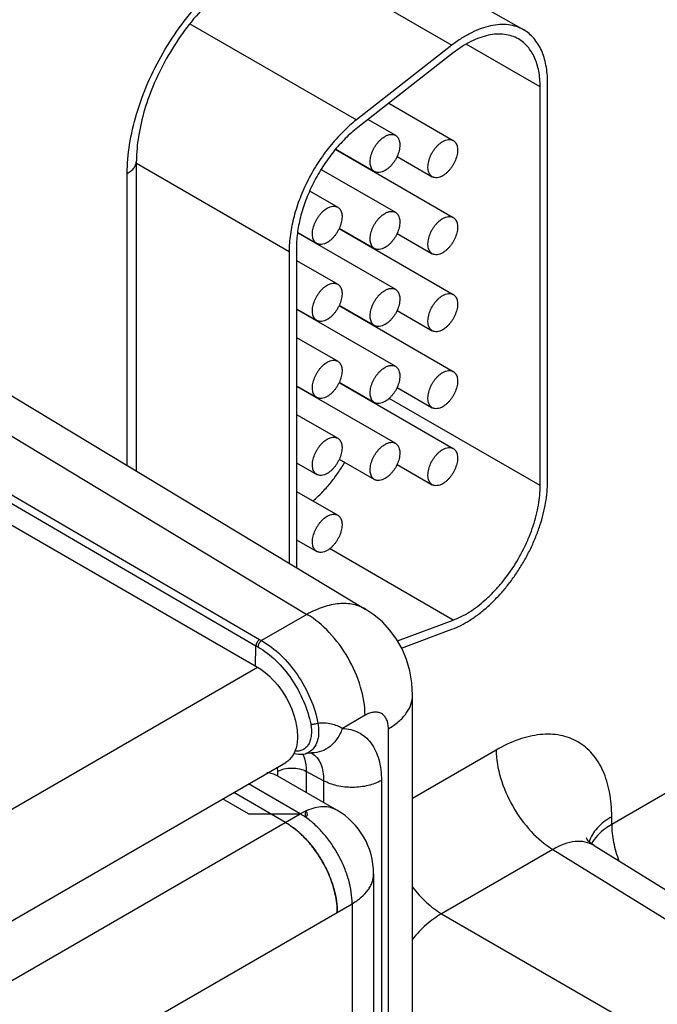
# Model space of a CAD drawing. Header units: inches. Extents: x 0 to 34, y 0 to 22.
# Tile 49 of 106: x 4.996 to 5.452, y 17.705 to 18.41. Entities that reach past the tile are written whole.
import ezdxf

# ---------------------------------------------------------------- set-up
doc = ezdxf.new("R2010")
doc.units = ezdxf.units.IN
doc.header["$LTSCALE"] = 1.87
doc.header["$MEASUREMENT"] = 0
doc.layers.get('0').update_dxf_attribs({"linetype": 'CONTINUOUS'})
doc.layers.add('02___PRT_ALL_AXES', color=7, linetype='CONTINUOUS')

msp = doc.modelspace()

# ---------------------------------------------------------------- linework, layer by layer
at = {"color": 7, "linetype": 'CONTINUOUS'}
for p, q in [((3.3633, 18.98685), (5.16589, 17.94605)), ((3.7056, 18.81133), (5.16477, 17.96134)), ((3.70823, 18.81588), (5.16741, 17.96588)), ((5.2335, 18.47325), (5.35654, 18.40221)), ((5.18729, 18.45931), (5.30516, 18.39125)), ((5.11753, 18.40665), (5.23675, 18.33782)), ((5.30516, 18.39125), (5.23675, 18.33782)), ((5.36832, 18.36139), (5.31538, 18.39196)), ((5.30608, 18.38575), (5.23767, 18.33232)), ((5.36832, 18.07603), (5.36832, 18.36139)), ((5.37363, 18.07909), (5.37363, 18.36445)), ((5.25995, 18.34973), (5.30608, 18.32309)), ((5.24507, 18.33811), (5.26472, 18.32676)), ((5.22204, 18.31676), (5.24972, 18.30078)), ((4.70343, 18.31315), (5.24361, 17.98741)), ((5.22189, 18.31659), (5.30608, 18.26798)), ((5.26585, 18.31168), (5.29108, 18.29711)), ((4.66181, 18.30921), (5.20135, 17.98385)), ((5.07924, 18.08652), (5.07924, 18.30855)), ((5.07924, 18.30676), (5.18854, 18.24365)), ((5.24529, 18.30308), (5.24529, 18.30334)), ((5.07265, 18.0905), (5.07265, 18.29937)), ((5.21155, 18.30235), (5.26472, 18.27165)), ((5.20326, 18.28692), (5.22335, 18.27532)), ((5.19469, 18.25697), (5.26472, 18.21654)), ((5.19471, 18.25722), (5.20835, 18.24934)), ((5.2244, 18.26003), (5.30608, 18.21287)), ((5.22449, 18.26024), (5.24972, 18.24567)), ((5.26585, 18.25657), (5.29108, 18.242)), ((5.19384, 18.24672), (5.19384, 18.01742)), ((5.24529, 18.24797), (5.24529, 18.24823)), ((5.18854, 18.24365), (5.18854, 18.02061)), ((5.19384, 18.23725), (5.22335, 18.22021)), ((5.2244, 18.20492), (5.30608, 18.15776)), ((5.22449, 18.20513), (5.24972, 18.19056)), ((5.19384, 18.20261), (5.20835, 18.19423)), ((5.19384, 18.20235), (5.26472, 18.16143)), ((5.26585, 18.20146), (5.29108, 18.18689)), ((5.24529, 18.19286), (5.24529, 18.19312)), ((5.19384, 18.18214), (5.22335, 18.1651)), ((5.2244, 18.14981), (5.30608, 18.10264)), ((5.22449, 18.15002), (5.24972, 18.13545)), ((5.19384, 18.1475), (5.20835, 18.13912)), ((5.19384, 18.14724), (5.26472, 18.10632)), ((5.26585, 18.14634), (5.29108, 18.13177)), ((5.36832, 18.07603), (5.2602, 18.13846)), ((5.19384, 18.12703), (5.22335, 18.10999)), ((5.19384, 18.09238), (5.20835, 18.08401)), ((5.22449, 18.0949), (5.24972, 18.08033)), ((5.26585, 18.09123), (5.29108, 18.07666)), ((5.19384, 18.07191), (5.22335, 18.05488)), ((5.19384, 18.03727), (5.20835, 18.0289)), ((5.30608, 17.97979), (5.21753, 18.03091)), ((5.73393, 18.01501), (5.41957, 17.83351)), ((5.20135, 17.98385), (5.16884, 17.96508)), ((5.26619, 17.96488), (5.30608, 17.97979)), ((5.2691, 17.95974), (5.30516, 17.97322)), ((5.16741, 17.96588), (5.16884, 17.96508)), ((5.16456, 17.94683), (5.16477, 17.96134)), ((5.16477, 17.96134), (5.16622, 17.96052)), ((3.66506, 17.07949), (5.16589, 17.94605)), ((5.27693, 17.41723), (5.27693, 17.9261)), ((5.24292, 17.91163), (5.22668, 17.90225)), ((5.25963, 17.42722), (5.25963, 17.90199)), ((5.33686, 17.88679), (5.27693, 17.85219)), ((5.20498, 17.88479), (5.20504, 17.88479)), ((3.68531, 17.01135), (5.18614, 17.87791)), ((5.17998, 17.87435), (5.18015, 17.87138)), ((5.18015, 17.87138), (5.18015, 17.86826)), ((5.21325, 17.86481), (5.20084, 17.87148)), ((5.20084, 17.87148), (5.20084, 17.85637)), ((5.21325, 17.86481), (5.21325, 17.8492)), ((5.25464, 17.86502), (5.25464, 17.43854)), ((5.20023, 17.84299), (5.19989, 17.83878)), ((5.41957, 17.83351), (5.41957, 17.83905)), ((5.40696, 17.81836), (6.16481, 17.34969)), ((5.3775, 17.81558), (5.29778, 17.76955)), ((5.3775, 17.81558), (6.13484, 17.34723)), ((5.29778, 17.76955), (6.08202, 17.31673))]:
    msp.add_line(p, q, dxfattribs=at)
at = {"color": 3, "linetype": 'CONTINUOUS'}
for p, q in [((5.22281, 17.84368), (5.18039, 17.86818)), ((5.19656, 17.84108), (5.15946, 17.8625)), ((5.15944, 17.84108), (5.1409, 17.85179)), ((5.18596, 17.83496), (5.14885, 17.85638)), ((3.57872, 16.90696), (5.19656, 17.84108)), ((5.15944, 17.84108), (5.19656, 17.84108)), ((5.20174, 17.84066), (5.20157, 17.84164)), ((5.24906, 17.79821), (5.24906, 17.44176)), ((3.61584, 16.84266), (5.23369, 17.77678))]:
    msp.add_line(p, q, dxfattribs=at)
at = {"color": 7, "linetype": 'CONTINUOUS'}
for points in [[(5.27693, 17.9261), (5.27643, 17.93497), (5.27498, 17.94349), (5.27263, 17.95158), (5.26943, 17.95916), (5.26544, 17.9662), (5.26072, 17.97264), (5.25533, 17.97844), (5.24932, 17.98355), (5.2436, 17.98741)], [(5.19176, 17.88438), (5.19234, 17.88419), (5.1953, 17.8837), (5.19813, 17.88375), (5.20029, 17.88416)], [(5.20029, 17.88416), (5.20149, 17.88445), (5.20374, 17.88476), (5.20498, 17.88479)], [(5.40696, 17.81836), (5.40502, 17.81972), (5.40322, 17.82139), (5.40205, 17.82282), (5.40147, 17.82373), (5.40135, 17.82395)]]:
    msp.add_lwpolyline(points, dxfattribs=at)
for centre, radius, start, end in [((5.17801, 17.87469), 0.02241, 22.73702, 24.08055), ((5.19687, 17.87224), 0.01474, 57.19905, 58.37532)]:
    msp.add_arc(centre, radius, start, end, dxfattribs=at)
at = {"color": 3, "linetype": 'CONTINUOUS'}
for centre, radius, start, end in [((5.22027, 17.80006), 0.04737, 117.49248, 120.02529), ((5.17072, 17.79635), 0.05166, 57.59556, 59.97654), ((5.21864, 17.80322), 0.04382, 114.8422, 117.51032), ((5.1687, 17.7932), 0.0554, 55.31021, 57.58285), ((5.21752, 17.80564), 0.04116, 113.63526, 114.83621), ((5.19656, 17.79821), 0.0525, 360, 59.9984), ((5.15162, 17.77839), 0.06623, 48.40634, 52.86077), ((5.14848, 17.77483), 0.07098, 46.40208, 48.41607), ((5.14687, 17.77314), 0.07332, 45.20736, 46.40212), ((5.1336, 17.76186), 0.09076, 25.84422, 35.17789), ((5.13633, 17.76317), 0.08774, 23.015, 25.85154), ((5.15078, 17.76792), 0.07251, 12.38619, 15.60928)]:
    msp.add_arc(centre, radius, start, end, dxfattribs=at)
at = {"color": 7, "linetype": 'CONTINUOUS'}
for points, knots in [([(5.07265, 18.29937), (5.07265, 18.30631), (5.07392, 18.32074), (5.07899, 18.34253), (5.08711, 18.36459), (5.09797, 18.38611), (5.11117, 18.40628), (5.12623, 18.42434), (5.14256, 18.43962), (5.15443, 18.44794), (5.16044, 18.45141)], [0, 0, 0, 0, 0.114152, 0.237321, 0.36697, 0.499994, 0.633019, 0.76267, 0.885843, 1, 1, 1, 1]), ([(5.15578, 18.44111), (5.15073, 18.4382), (5.1406, 18.43105), (5.12651, 18.41781), (5.11329, 18.4019), (5.10159, 18.38402), (5.09196, 18.36496), (5.08479, 18.34555), (5.08036, 18.32673), (5.07924, 18.31438), (5.07924, 18.30855)], [0, 0, 0, 0, 0.110176, 0.232993, 0.36435, 0.500007, 0.635664, 0.767018, 0.889831, 1, 1, 1, 1]), ([(5.35654, 18.40221), (5.35572, 18.40269), (5.35401, 18.40356), (5.35038, 18.40496), (5.34548, 18.40603), (5.33922, 18.40619), (5.33264, 18.40526), (5.32584, 18.40327), (5.31889, 18.40024), (5.3119, 18.39622), (5.3074, 18.393), (5.30516, 18.39125)], [0, 0, 0, 0, 0.051417, 0.1032, 0.209138, 0.320445, 0.438996, 0.56595, 0.70188, 0.846821, 1, 1, 1, 1]), ([(5.37363, 18.36445), (5.37363, 18.3666), (5.37345, 18.37078), (5.37263, 18.37685), (5.37125, 18.38248), (5.36933, 18.38762), (5.36688, 18.39222), (5.36393, 18.39623), (5.36049, 18.39962), (5.35789, 18.40143), (5.35654, 18.40221)], [0, 0, 0, 0, 0.14849, 0.289479, 0.422747, 0.548653, 0.667992, 0.781933, 0.891987, 1, 1, 1, 1]), ([(5.35279, 18.39572), (5.35129, 18.39658), (5.34804, 18.39803), (5.34273, 18.39918), (5.33705, 18.39933), (5.33107, 18.39849), (5.32488, 18.39668), (5.31856, 18.39392), (5.31221, 18.39027), (5.30812, 18.38734), (5.30608, 18.38575)], [0, 0, 0, 0, 0.10308, 0.20903, 0.320349, 0.43892, 0.565901, 0.701837, 0.846767, 1, 1, 1, 1]), ([(5.36832, 18.36139), (5.36832, 18.36334), (5.36816, 18.36715), (5.36742, 18.37266), (5.36616, 18.37778), (5.36442, 18.38245), (5.36219, 18.38663), (5.35951, 18.39028), (5.35638, 18.39336), (5.35402, 18.39501), (5.35279, 18.39572)], [0, 0, 0, 0, 0.148529, 0.289501, 0.422739, 0.548642, 0.667995, 0.781939, 0.891988, 1, 1, 1, 1]), ([(5.23675, 18.33782), (5.23505, 18.3365), (5.23169, 18.33369), (5.22515, 18.32752), (5.21743, 18.31887), (5.20915, 18.30737), (5.202, 18.29498), (5.19618, 18.28207), (5.19187, 18.26901), (5.18961, 18.25815), (5.1887, 18.24974), (5.18854, 18.24565), (5.18854, 18.24365)], [0, 0, 0, 0, 0.059291, 0.120491, 0.247245, 0.377853, 0.509817, 0.640447, 0.767136, 0.887636, 0.944969, 1, 1, 1, 1]), ([(5.23767, 18.33232), (5.23612, 18.33112), (5.23307, 18.32856), (5.22712, 18.32296), (5.2201, 18.31509), (5.21258, 18.30464), (5.20608, 18.29338), (5.20079, 18.28164), (5.19687, 18.26977), (5.19481, 18.2599), (5.19399, 18.25225), (5.19384, 18.24853), (5.19384, 18.24672)], [0, 0, 0, 0, 0.059313, 0.12051, 0.247235, 0.377856, 0.509817, 0.640444, 0.767146, 0.887618, 0.944948, 1, 1, 1, 1]), ([(5.24972, 18.30078), (5.24935, 18.301), (5.24865, 18.30153), (5.2478, 18.3026), (5.24717, 18.3039), (5.24677, 18.30541), (5.24658, 18.3071), (5.24663, 18.30892), (5.2469, 18.31085), (5.24757, 18.31354), (5.24865, 18.31621), (5.25007, 18.31875), (5.25129, 18.32056), (5.25264, 18.32223), (5.25409, 18.32372), (5.25561, 18.32499), (5.25668, 18.32571), (5.25722, 18.32602)], [0, 0, 0, 0, 0.04282, 0.08741, 0.135196, 0.187114, 0.243566, 0.304532, 0.36964, 0.438255, 0.58247, 0.656229, 0.729617, 0.801598, 0.871247, 0.937677, 1, 1, 1, 1]), ([(5.25722, 18.32602), (5.25788, 18.3264), (5.25919, 18.32702), (5.2612, 18.32751), (5.2628, 18.32747), (5.26395, 18.32715), (5.26447, 18.3269), (5.26472, 18.32676)], [0, 0, 0, 0, 0.289326, 0.548705, 0.78167, 0.891839, 1, 1, 1, 1]), ([(5.26472, 18.32676), (5.26509, 18.32655), (5.26579, 18.32601), (5.26663, 18.32495), (5.26726, 18.32364), (5.26767, 18.32213), (5.26785, 18.32045), (5.26781, 18.31862), (5.26753, 18.3167), (5.26687, 18.314), (5.26579, 18.31134), (5.26437, 18.3088), (5.26314, 18.30698), (5.26179, 18.30532), (5.26034, 18.30383), (5.25883, 18.30255), (5.25776, 18.30184), (5.25722, 18.30153)], [0, 0, 0, 0, 0.04282, 0.08741, 0.135196, 0.187114, 0.243566, 0.304532, 0.36964, 0.438255, 0.58247, 0.656229, 0.729617, 0.801598, 0.871247, 0.937677, 1, 1, 1, 1]), ([(5.29858, 18.32235), (5.29924, 18.32273), (5.30055, 18.32335), (5.30256, 18.32384), (5.30417, 18.32379), (5.30532, 18.32348), (5.30584, 18.32323), (5.30608, 18.32309)], [0, 0, 0, 0, 0.289326, 0.548705, 0.78167, 0.891839, 1, 1, 1, 1]), ([(5.29108, 18.29711), (5.29071, 18.29732), (5.29001, 18.29786), (5.28917, 18.29893), (5.28854, 18.30023), (5.28813, 18.30174), (5.28795, 18.30343), (5.288, 18.30525), (5.28827, 18.30718), (5.28894, 18.30987), (5.29001, 18.31254), (5.29143, 18.31508), (5.29266, 18.31689), (5.29401, 18.31856), (5.29546, 18.32005), (5.29698, 18.32132), (5.29805, 18.32204), (5.29858, 18.32235)], [0, 0, 0, 0, 0.04282, 0.08741, 0.135196, 0.187114, 0.243566, 0.304532, 0.36964, 0.438255, 0.58247, 0.656229, 0.729617, 0.801598, 0.871247, 0.937677, 1, 1, 1, 1]), ([(5.30608, 18.32309), (5.30645, 18.32288), (5.30716, 18.32234), (5.308, 18.32127), (5.30863, 18.31997), (5.30904, 18.31846), (5.30922, 18.31677), (5.30917, 18.31495), (5.3089, 18.31302), (5.30823, 18.31033), (5.30715, 18.30766), (5.30573, 18.30513), (5.30451, 18.30331), (5.30316, 18.30164), (5.30171, 18.30016), (5.30019, 18.29888), (5.29912, 18.29816), (5.29858, 18.29785)], [0, 0, 0, 0, 0.04282, 0.08741, 0.135196, 0.187114, 0.243566, 0.304532, 0.36964, 0.438255, 0.58247, 0.656229, 0.729617, 0.801598, 0.871247, 0.937677, 1, 1, 1, 1]), ([(5.07265, 18.29937), (5.07364, 18.29994), (5.07543, 18.30117), (5.07757, 18.30342), (5.07893, 18.30591), (5.07924, 18.3077), (5.07924, 18.30855)], [0, 0, 0, 0, 0.289804, 0.549038, 0.782223, 1, 1, 1, 1]), ([(5.25722, 18.30153), (5.25656, 18.30115), (5.25525, 18.30052), (5.25324, 18.30004), (5.25163, 18.30008), (5.25049, 18.3004), (5.24996, 18.30064), (5.24972, 18.30078)], [0, 0, 0, 0, 0.289326, 0.548705, 0.78167, 0.891839, 1, 1, 1, 1]), ([(5.29858, 18.29785), (5.29793, 18.29747), (5.29662, 18.29685), (5.2946, 18.29636), (5.293, 18.29641), (5.29185, 18.29672), (5.29133, 18.29697), (5.29108, 18.29711)], [0, 0, 0, 0, 0.289326, 0.548705, 0.78167, 0.891839, 1, 1, 1, 1]), ([(5.20835, 18.24934), (5.20798, 18.24956), (5.20728, 18.25009), (5.20644, 18.25116), (5.20581, 18.25246), (5.2054, 18.25397), (5.20522, 18.25566), (5.20526, 18.25748), (5.20554, 18.25941), (5.2062, 18.2621), (5.20728, 18.26477), (5.2087, 18.26731), (5.20993, 18.26912), (5.21128, 18.27079), (5.21273, 18.27228), (5.21424, 18.27355), (5.21531, 18.27427), (5.21585, 18.27458)], [0, 0, 0, 0, 0.04282, 0.08741, 0.135196, 0.187114, 0.243566, 0.304532, 0.36964, 0.438255, 0.58247, 0.656229, 0.729617, 0.801598, 0.871247, 0.937677, 1, 1, 1, 1]), ([(5.21585, 18.27458), (5.21651, 18.27496), (5.21782, 18.27558), (5.21983, 18.27607), (5.22144, 18.27603), (5.22258, 18.27571), (5.22311, 18.27546), (5.22335, 18.27532)], [0, 0, 0, 0, 0.289326, 0.548705, 0.78167, 0.891839, 1, 1, 1, 1]), ([(5.22335, 18.27532), (5.22372, 18.27511), (5.22442, 18.27457), (5.22527, 18.27351), (5.2259, 18.2722), (5.2263, 18.27069), (5.22649, 18.26901), (5.22644, 18.26718), (5.22617, 18.26526), (5.2255, 18.26256), (5.22442, 18.2599), (5.223, 18.25736), (5.22178, 18.25554), (5.22043, 18.25388), (5.21898, 18.25239), (5.21746, 18.25111), (5.21639, 18.2504), (5.21585, 18.25009)], [0, 0, 0, 0, 0.04282, 0.08741, 0.135196, 0.187114, 0.243566, 0.304532, 0.36964, 0.438255, 0.58247, 0.656229, 0.729617, 0.801598, 0.871247, 0.937677, 1, 1, 1, 1]), ([(5.24972, 18.24567), (5.24935, 18.24588), (5.24865, 18.24642), (5.2478, 18.24749), (5.24717, 18.24879), (5.24677, 18.2503), (5.24658, 18.25199), (5.24663, 18.25381), (5.2469, 18.25574), (5.24757, 18.25843), (5.24865, 18.2611), (5.25007, 18.26364), (5.25129, 18.26545), (5.25264, 18.26712), (5.25409, 18.26861), (5.25561, 18.26988), (5.25668, 18.2706), (5.25722, 18.27091)], [0, 0, 0, 0, 0.04282, 0.08741, 0.135196, 0.187114, 0.243566, 0.304532, 0.36964, 0.438255, 0.58247, 0.656229, 0.729617, 0.801598, 0.871247, 0.937677, 1, 1, 1, 1]), ([(5.25722, 18.27091), (5.25788, 18.27129), (5.25919, 18.27191), (5.2612, 18.2724), (5.2628, 18.27235), (5.26395, 18.27204), (5.26447, 18.27179), (5.26472, 18.27165)], [0, 0, 0, 0, 0.289326, 0.548705, 0.78167, 0.891839, 1, 1, 1, 1]), ([(5.26472, 18.27165), (5.26509, 18.27144), (5.26579, 18.2709), (5.26663, 18.26983), (5.26726, 18.26853), (5.26767, 18.26702), (5.26785, 18.26533), (5.26781, 18.26351), (5.26753, 18.26158), (5.26687, 18.25889), (5.26579, 18.25622), (5.26437, 18.25369), (5.26314, 18.25187), (5.26179, 18.2502), (5.26034, 18.24872), (5.25883, 18.24744), (5.25776, 18.24672), (5.25722, 18.24641)], [0, 0, 0, 0, 0.04282, 0.08741, 0.135196, 0.187114, 0.243566, 0.304532, 0.36964, 0.438255, 0.58247, 0.656229, 0.729617, 0.801598, 0.871247, 0.937677, 1, 1, 1, 1]), ([(5.29858, 18.26724), (5.29924, 18.26762), (5.30055, 18.26824), (5.30256, 18.26873), (5.30417, 18.26868), (5.30532, 18.26837), (5.30584, 18.26812), (5.30608, 18.26798)], [0, 0, 0, 0, 0.289326, 0.548705, 0.78167, 0.891839, 1, 1, 1, 1]), ([(5.30608, 18.26798), (5.30645, 18.26776), (5.30716, 18.26723), (5.308, 18.26616), (5.30863, 18.26486), (5.30904, 18.26335), (5.30922, 18.26166), (5.30917, 18.25984), (5.3089, 18.25791), (5.30823, 18.25522), (5.30715, 18.25255), (5.30573, 18.25001), (5.30451, 18.2482), (5.30316, 18.24653), (5.30171, 18.24504), (5.30019, 18.24377), (5.29912, 18.24305), (5.29858, 18.24274)], [0, 0, 0, 0, 0.04282, 0.08741, 0.135196, 0.187114, 0.243566, 0.304532, 0.36964, 0.438255, 0.58247, 0.656229, 0.729617, 0.801598, 0.871247, 0.937677, 1, 1, 1, 1]), ([(5.29108, 18.242), (5.29071, 18.24221), (5.29001, 18.24275), (5.28917, 18.24382), (5.28854, 18.24512), (5.28813, 18.24663), (5.28795, 18.24832), (5.288, 18.25014), (5.28827, 18.25207), (5.28894, 18.25476), (5.29001, 18.25743), (5.29143, 18.25996), (5.29266, 18.26178), (5.29401, 18.26344), (5.29546, 18.26493), (5.29698, 18.26621), (5.29805, 18.26692), (5.29858, 18.26724)], [0, 0, 0, 0, 0.04282, 0.08741, 0.135196, 0.187114, 0.243566, 0.304532, 0.36964, 0.438255, 0.58247, 0.656229, 0.729617, 0.801598, 0.871247, 0.937677, 1, 1, 1, 1]), ([(5.21585, 18.25009), (5.21519, 18.24971), (5.21388, 18.24908), (5.21187, 18.2486), (5.21027, 18.24864), (5.20912, 18.24896), (5.2086, 18.2492), (5.20835, 18.24934)], [0, 0, 0, 0, 0.289326, 0.548705, 0.78167, 0.891839, 1, 1, 1, 1]), ([(5.25722, 18.24641), (5.25656, 18.24603), (5.25525, 18.24541), (5.25324, 18.24492), (5.25163, 18.24497), (5.25049, 18.24528), (5.24996, 18.24553), (5.24972, 18.24567)], [0, 0, 0, 0, 0.289326, 0.548705, 0.78167, 0.891839, 1, 1, 1, 1]), ([(5.29858, 18.24274), (5.29793, 18.24236), (5.29662, 18.24174), (5.2946, 18.24125), (5.293, 18.24129), (5.29185, 18.24161), (5.29133, 18.24186), (5.29108, 18.242)], [0, 0, 0, 0, 0.289326, 0.548705, 0.78167, 0.891839, 1, 1, 1, 1]), ([(5.20835, 18.19423), (5.20798, 18.19444), (5.20728, 18.19498), (5.20644, 18.19605), (5.20581, 18.19735), (5.2054, 18.19886), (5.20522, 18.20055), (5.20526, 18.20237), (5.20554, 18.2043), (5.2062, 18.20699), (5.20728, 18.20966), (5.2087, 18.2122), (5.20993, 18.21401), (5.21128, 18.21568), (5.21273, 18.21717), (5.21424, 18.21844), (5.21531, 18.21916), (5.21585, 18.21947)], [0, 0, 0, 0, 0.04282, 0.08741, 0.135196, 0.187114, 0.243566, 0.304532, 0.36964, 0.438255, 0.58247, 0.656229, 0.729617, 0.801598, 0.871247, 0.937677, 1, 1, 1, 1]), ([(5.21585, 18.21947), (5.21651, 18.21985), (5.21782, 18.22047), (5.21983, 18.22096), (5.22144, 18.22091), (5.22258, 18.2206), (5.22311, 18.22035), (5.22335, 18.22021)], [0, 0, 0, 0, 0.289326, 0.548705, 0.78167, 0.891839, 1, 1, 1, 1]), ([(5.22335, 18.22021), (5.22372, 18.22), (5.22442, 18.21946), (5.22527, 18.21839), (5.2259, 18.21709), (5.2263, 18.21558), (5.22649, 18.21389), (5.22644, 18.21207), (5.22617, 18.21014), (5.2255, 18.20745), (5.22442, 18.20478), (5.223, 18.20225), (5.22178, 18.20043), (5.22043, 18.19876), (5.21898, 18.19728), (5.21746, 18.196), (5.21639, 18.19528), (5.21585, 18.19497)], [0, 0, 0, 0, 0.04282, 0.08741, 0.135196, 0.187114, 0.243566, 0.304532, 0.36964, 0.438255, 0.58247, 0.656229, 0.729617, 0.801598, 0.871247, 0.937677, 1, 1, 1, 1]), ([(5.24972, 18.19056), (5.24935, 18.19077), (5.24865, 18.19131), (5.2478, 18.19238), (5.24717, 18.19368), (5.24677, 18.19519), (5.24658, 18.19688), (5.24663, 18.1987), (5.2469, 18.20063), (5.24757, 18.20332), (5.24865, 18.20599), (5.25007, 18.20852), (5.25129, 18.21034), (5.25264, 18.212), (5.25409, 18.21349), (5.25561, 18.21477), (5.25668, 18.21548), (5.25722, 18.2158)], [0, 0, 0, 0, 0.04282, 0.08741, 0.135196, 0.187114, 0.243566, 0.304532, 0.36964, 0.438255, 0.58247, 0.656229, 0.729617, 0.801598, 0.871247, 0.937677, 1, 1, 1, 1]), ([(5.25722, 18.2158), (5.25788, 18.21618), (5.25919, 18.2168), (5.2612, 18.21729), (5.2628, 18.21724), (5.26395, 18.21693), (5.26447, 18.21668), (5.26472, 18.21654)], [0, 0, 0, 0, 0.289326, 0.548705, 0.78167, 0.891839, 1, 1, 1, 1]), ([(5.26472, 18.21654), (5.26509, 18.21632), (5.26579, 18.21579), (5.26663, 18.21472), (5.26726, 18.21342), (5.26767, 18.21191), (5.26785, 18.21022), (5.26781, 18.2084), (5.26753, 18.20647), (5.26687, 18.20378), (5.26579, 18.20111), (5.26437, 18.19857), (5.26314, 18.19676), (5.26179, 18.19509), (5.26034, 18.1936), (5.25883, 18.19233), (5.25776, 18.19161), (5.25722, 18.1913)], [0, 0, 0, 0, 0.04282, 0.08741, 0.135196, 0.187114, 0.243566, 0.304532, 0.36964, 0.438255, 0.58247, 0.656229, 0.729617, 0.801598, 0.871247, 0.937677, 1, 1, 1, 1]), ([(5.29108, 18.18689), (5.29071, 18.1871), (5.29001, 18.18764), (5.28917, 18.1887), (5.28854, 18.19001), (5.28813, 18.19152), (5.28795, 18.1932), (5.288, 18.19503), (5.28827, 18.19695), (5.28894, 18.19965), (5.29001, 18.20231), (5.29143, 18.20485), (5.29266, 18.20667), (5.29401, 18.20833), (5.29546, 18.20982), (5.29698, 18.2111), (5.29805, 18.21181), (5.29858, 18.21212)], [0, 0, 0, 0, 0.04282, 0.08741, 0.135196, 0.187114, 0.243566, 0.304532, 0.36964, 0.438255, 0.58247, 0.656229, 0.729617, 0.801598, 0.871247, 0.937677, 1, 1, 1, 1]), ([(5.29858, 18.21212), (5.29924, 18.2125), (5.30055, 18.21313), (5.30256, 18.21361), (5.30417, 18.21357), (5.30532, 18.21325), (5.30584, 18.21301), (5.30608, 18.21287)], [0, 0, 0, 0, 0.289326, 0.548705, 0.78167, 0.891839, 1, 1, 1, 1]), ([(5.30608, 18.21287), (5.30645, 18.21265), (5.30716, 18.21212), (5.308, 18.21105), (5.30863, 18.20975), (5.30904, 18.20823), (5.30922, 18.20655), (5.30917, 18.20473), (5.3089, 18.2028), (5.30823, 18.20011), (5.30715, 18.19744), (5.30573, 18.1949), (5.30451, 18.19309), (5.30316, 18.19142), (5.30171, 18.18993), (5.30019, 18.18866), (5.29912, 18.18794), (5.29858, 18.18763)], [0, 0, 0, 0, 0.04282, 0.08741, 0.135196, 0.187114, 0.243566, 0.304532, 0.36964, 0.438255, 0.58247, 0.656229, 0.729617, 0.801598, 0.871247, 0.937677, 1, 1, 1, 1]), ([(5.21585, 18.19497), (5.21519, 18.19459), (5.21388, 18.19397), (5.21187, 18.19348), (5.21027, 18.19353), (5.20912, 18.19384), (5.2086, 18.19409), (5.20835, 18.19423)], [0, 0, 0, 0, 0.289326, 0.548705, 0.78167, 0.891839, 1, 1, 1, 1]), ([(5.25722, 18.1913), (5.25656, 18.19092), (5.25525, 18.1903), (5.25324, 18.18981), (5.25163, 18.18985), (5.25049, 18.19017), (5.24996, 18.19042), (5.24972, 18.19056)], [0, 0, 0, 0, 0.289326, 0.548705, 0.78167, 0.891839, 1, 1, 1, 1]), ([(5.29858, 18.18763), (5.29793, 18.18725), (5.29662, 18.18663), (5.2946, 18.18614), (5.293, 18.18618), (5.29185, 18.1865), (5.29133, 18.18675), (5.29108, 18.18689)], [0, 0, 0, 0, 0.289326, 0.548705, 0.78167, 0.891839, 1, 1, 1, 1]), ([(5.20835, 18.13912), (5.20798, 18.13933), (5.20728, 18.13987), (5.20644, 18.14094), (5.20581, 18.14224), (5.2054, 18.14375), (5.20522, 18.14544), (5.20526, 18.14726), (5.20554, 18.14919), (5.2062, 18.15188), (5.20728, 18.15455), (5.2087, 18.15708), (5.20993, 18.1589), (5.21128, 18.16057), (5.21273, 18.16205), (5.21424, 18.16333), (5.21531, 18.16404), (5.21585, 18.16436)], [0, 0, 0, 0, 0.04282, 0.08741, 0.135196, 0.187114, 0.243566, 0.304532, 0.36964, 0.438255, 0.58247, 0.656229, 0.729617, 0.801598, 0.871247, 0.937677, 1, 1, 1, 1]), ([(5.21585, 18.16436), (5.21651, 18.16474), (5.21782, 18.16536), (5.21983, 18.16585), (5.22144, 18.1658), (5.22258, 18.16549), (5.22311, 18.16524), (5.22335, 18.1651)], [0, 0, 0, 0, 0.289326, 0.548705, 0.78167, 0.891839, 1, 1, 1, 1]), ([(5.22335, 18.1651), (5.22372, 18.16488), (5.22442, 18.16435), (5.22527, 18.16328), (5.2259, 18.16198), (5.2263, 18.16047), (5.22649, 18.15878), (5.22644, 18.15696), (5.22617, 18.15503), (5.2255, 18.15234), (5.22442, 18.14967), (5.223, 18.14713), (5.22178, 18.14532), (5.22043, 18.14365), (5.21898, 18.14216), (5.21746, 18.14089), (5.21639, 18.14017), (5.21585, 18.13986)], [0, 0, 0, 0, 0.04282, 0.08741, 0.135196, 0.187114, 0.243566, 0.304532, 0.36964, 0.438255, 0.58247, 0.656229, 0.729617, 0.801598, 0.871247, 0.937677, 1, 1, 1, 1]), ([(5.25722, 18.16068), (5.25788, 18.16106), (5.25919, 18.16169), (5.2612, 18.16217), (5.2628, 18.16213), (5.26395, 18.16181), (5.26447, 18.16157), (5.26472, 18.16143)], [0, 0, 0, 0, 0.289326, 0.548705, 0.78167, 0.891839, 1, 1, 1, 1]), ([(5.24972, 18.13545), (5.24935, 18.13566), (5.24865, 18.1362), (5.2478, 18.13726), (5.24717, 18.13857), (5.24677, 18.14008), (5.24658, 18.14176), (5.24663, 18.14359), (5.2469, 18.14551), (5.24757, 18.14821), (5.24865, 18.15087), (5.25007, 18.15341), (5.25129, 18.15523), (5.25264, 18.15689), (5.25409, 18.15838), (5.25561, 18.15966), (5.25668, 18.16037), (5.25722, 18.16068)], [0, 0, 0, 0, 0.04282, 0.08741, 0.135196, 0.187114, 0.243566, 0.304532, 0.36964, 0.438255, 0.58247, 0.656229, 0.729617, 0.801598, 0.871247, 0.937677, 1, 1, 1, 1]), ([(5.26472, 18.16143), (5.26509, 18.16121), (5.26579, 18.16068), (5.26663, 18.15961), (5.26726, 18.15831), (5.26767, 18.15679), (5.26785, 18.15511), (5.26781, 18.15329), (5.26753, 18.15136), (5.26687, 18.14867), (5.26579, 18.146), (5.26437, 18.14346), (5.26314, 18.14165), (5.26179, 18.13998), (5.26034, 18.13849), (5.25883, 18.13722), (5.25776, 18.1365), (5.25722, 18.13619)], [0, 0, 0, 0, 0.04282, 0.08741, 0.135196, 0.187114, 0.243566, 0.304532, 0.36964, 0.438255, 0.58247, 0.656229, 0.729617, 0.801598, 0.871247, 0.937677, 1, 1, 1, 1]), ([(5.29108, 18.13178), (5.29071, 18.13199), (5.29001, 18.13252), (5.28917, 18.13359), (5.28854, 18.1349), (5.28813, 18.13641), (5.28795, 18.13809), (5.288, 18.13992), (5.28827, 18.14184), (5.28894, 18.14454), (5.29001, 18.1472), (5.29143, 18.14974), (5.29266, 18.15155), (5.29401, 18.15322), (5.29546, 18.15471), (5.29698, 18.15599), (5.29805, 18.1567), (5.29858, 18.15701)], [0, 0, 0, 0, 0.04282, 0.08741, 0.135196, 0.187114, 0.243566, 0.304532, 0.36964, 0.438255, 0.58247, 0.656229, 0.729617, 0.801598, 0.871247, 0.937677, 1, 1, 1, 1]), ([(5.29858, 18.15701), (5.29924, 18.15739), (5.30055, 18.15801), (5.30256, 18.1585), (5.30417, 18.15846), (5.30532, 18.15814), (5.30584, 18.1579), (5.30608, 18.15775)], [0, 0, 0, 0, 0.289326, 0.548705, 0.78167, 0.891839, 1, 1, 1, 1]), ([(5.30608, 18.15775), (5.30645, 18.15754), (5.30716, 18.15701), (5.308, 18.15594), (5.30863, 18.15463), (5.30904, 18.15312), (5.30922, 18.15144), (5.30917, 18.14961), (5.3089, 18.14769), (5.30823, 18.14499), (5.30715, 18.14233), (5.30573, 18.13979), (5.30451, 18.13798), (5.30316, 18.13631), (5.30171, 18.13482), (5.30019, 18.13354), (5.29912, 18.13283), (5.29858, 18.13252)], [0, 0, 0, 0, 0.04282, 0.08741, 0.135196, 0.187114, 0.243566, 0.304532, 0.36964, 0.438255, 0.58247, 0.656229, 0.729617, 0.801598, 0.871247, 0.937677, 1, 1, 1, 1]), ([(5.21585, 18.13986), (5.21519, 18.13948), (5.21388, 18.13886), (5.21187, 18.13837), (5.21027, 18.13841), (5.20912, 18.13873), (5.2086, 18.13898), (5.20835, 18.13912)], [0, 0, 0, 0, 0.289326, 0.548705, 0.78167, 0.891839, 1, 1, 1, 1]), ([(5.25722, 18.13619), (5.25656, 18.13581), (5.25525, 18.13519), (5.25324, 18.1347), (5.25163, 18.13474), (5.25049, 18.13506), (5.24996, 18.13531), (5.24972, 18.13545)], [0, 0, 0, 0, 0.289326, 0.548705, 0.78167, 0.891839, 1, 1, 1, 1]), ([(5.29858, 18.13252), (5.29793, 18.13214), (5.29662, 18.13152), (5.2946, 18.13103), (5.293, 18.13107), (5.29185, 18.13139), (5.29133, 18.13163), (5.29108, 18.13178)], [0, 0, 0, 0, 0.289326, 0.548705, 0.78167, 0.891839, 1, 1, 1, 1]), ([(5.20835, 18.08401), (5.20798, 18.08422), (5.20728, 18.08476), (5.20644, 18.08582), (5.20581, 18.08713), (5.2054, 18.08864), (5.20522, 18.09032), (5.20526, 18.09215), (5.20554, 18.09407), (5.2062, 18.09677), (5.20728, 18.09943), (5.2087, 18.10197), (5.20993, 18.10379), (5.21128, 18.10545), (5.21273, 18.10694), (5.21424, 18.10822), (5.21531, 18.10893), (5.21585, 18.10924)], [0, 0, 0, 0, 0.04282, 0.08741, 0.135196, 0.187114, 0.243566, 0.304532, 0.36964, 0.438255, 0.58247, 0.656229, 0.729617, 0.801598, 0.871247, 0.937677, 1, 1, 1, 1]), ([(5.21585, 18.10924), (5.21651, 18.10962), (5.21782, 18.11025), (5.21983, 18.11073), (5.22144, 18.11069), (5.22258, 18.11037), (5.22311, 18.11013), (5.22335, 18.10999)], [0, 0, 0, 0, 0.289326, 0.548705, 0.78167, 0.891839, 1, 1, 1, 1]), ([(5.22335, 18.10999), (5.22372, 18.10977), (5.22442, 18.10924), (5.22527, 18.10817), (5.2259, 18.10687), (5.2263, 18.10535), (5.22649, 18.10367), (5.22644, 18.10185), (5.22617, 18.09992), (5.2255, 18.09723), (5.22442, 18.09456), (5.223, 18.09202), (5.22178, 18.09021), (5.22043, 18.08854), (5.21898, 18.08705), (5.21746, 18.08578), (5.21639, 18.08506), (5.21585, 18.08475)], [0, 0, 0, 0, 0.04282, 0.08741, 0.135196, 0.187114, 0.243566, 0.304532, 0.36964, 0.438255, 0.58247, 0.656229, 0.729617, 0.801598, 0.871247, 0.937677, 1, 1, 1, 1]), ([(5.24972, 18.08034), (5.24935, 18.08055), (5.24865, 18.08108), (5.2478, 18.08215), (5.24717, 18.08346), (5.24677, 18.08497), (5.24658, 18.08665), (5.24663, 18.08848), (5.2469, 18.0904), (5.24757, 18.0931), (5.24865, 18.09576), (5.25007, 18.0983), (5.25129, 18.10011), (5.25264, 18.10178), (5.25409, 18.10327), (5.25561, 18.10455), (5.25668, 18.10526), (5.25722, 18.10557)], [0, 0, 0, 0, 0.04282, 0.08741, 0.135196, 0.187114, 0.243566, 0.304532, 0.36964, 0.438255, 0.58247, 0.656229, 0.729617, 0.801598, 0.871247, 0.937677, 1, 1, 1, 1]), ([(5.25722, 18.10557), (5.25788, 18.10595), (5.25919, 18.10657), (5.2612, 18.10706), (5.2628, 18.10702), (5.26395, 18.1067), (5.26447, 18.10646), (5.26472, 18.10631)], [0, 0, 0, 0, 0.289326, 0.548705, 0.78167, 0.891839, 1, 1, 1, 1]), ([(5.26472, 18.10631), (5.26509, 18.1061), (5.26579, 18.10557), (5.26663, 18.1045), (5.26726, 18.10319), (5.26767, 18.10168), (5.26785, 18.1), (5.26781, 18.09817), (5.26753, 18.09625), (5.26687, 18.09355), (5.26579, 18.09089), (5.26437, 18.08835), (5.26314, 18.08654), (5.26179, 18.08487), (5.26034, 18.08338), (5.25883, 18.0821), (5.25776, 18.08139), (5.25722, 18.08108)], [0, 0, 0, 0, 0.04282, 0.08741, 0.135196, 0.187114, 0.243566, 0.304532, 0.36964, 0.438255, 0.58247, 0.656229, 0.729617, 0.801598, 0.871247, 0.937677, 1, 1, 1, 1]), ([(5.29108, 18.07666), (5.29071, 18.07688), (5.29001, 18.07741), (5.28917, 18.07848), (5.28854, 18.07978), (5.28813, 18.0813), (5.28795, 18.08298), (5.288, 18.0848), (5.28827, 18.08673), (5.28894, 18.08942), (5.29001, 18.09209), (5.29143, 18.09463), (5.29266, 18.09644), (5.29401, 18.09811), (5.29546, 18.0996), (5.29698, 18.10087), (5.29805, 18.10159), (5.29858, 18.1019)], [0, 0, 0, 0, 0.04282, 0.08741, 0.135196, 0.187114, 0.243566, 0.304532, 0.36964, 0.438255, 0.58247, 0.656229, 0.729617, 0.801598, 0.871247, 0.937677, 1, 1, 1, 1]), ([(5.29858, 18.1019), (5.29924, 18.10228), (5.30055, 18.1029), (5.30256, 18.10339), (5.30417, 18.10335), (5.30532, 18.10303), (5.30584, 18.10279), (5.30608, 18.10264)], [0, 0, 0, 0, 0.289326, 0.548705, 0.78167, 0.891839, 1, 1, 1, 1]), ([(5.30608, 18.10264), (5.30645, 18.10243), (5.30716, 18.10189), (5.308, 18.10083), (5.30863, 18.09952), (5.30904, 18.09801), (5.30922, 18.09633), (5.30917, 18.0945), (5.3089, 18.09258), (5.30823, 18.08988), (5.30715, 18.08722), (5.30573, 18.08468), (5.30451, 18.08287), (5.30316, 18.0812), (5.30171, 18.07971), (5.30019, 18.07843), (5.29912, 18.07772), (5.29858, 18.07741)], [0, 0, 0, 0, 0.04282, 0.08741, 0.135196, 0.187114, 0.243566, 0.304532, 0.36964, 0.438255, 0.58247, 0.656229, 0.729617, 0.801598, 0.871247, 0.937677, 1, 1, 1, 1]), ([(5.20575, 18.06502), (5.2079, 18.06692), (5.21211, 18.07097), (5.21801, 18.07761), (5.22352, 18.08484), (5.22686, 18.08997), (5.22845, 18.0926)], [0, 0, 0, 0, 0.240177, 0.488476, 0.742583, 1, 1, 1, 1]), ([(5.21585, 18.08475), (5.21519, 18.08437), (5.21388, 18.08375), (5.21187, 18.08326), (5.21027, 18.0833), (5.20912, 18.08362), (5.2086, 18.08387), (5.20835, 18.08401)], [0, 0, 0, 0, 0.289326, 0.548705, 0.78167, 0.891839, 1, 1, 1, 1]), ([(5.25722, 18.08108), (5.25656, 18.0807), (5.25525, 18.08008), (5.25324, 18.07959), (5.25163, 18.07963), (5.25049, 18.07995), (5.24996, 18.08019), (5.24972, 18.08034)], [0, 0, 0, 0, 0.289326, 0.548705, 0.78167, 0.891839, 1, 1, 1, 1]), ([(5.29858, 18.07741), (5.29793, 18.07703), (5.29662, 18.0764), (5.2946, 18.07592), (5.293, 18.07596), (5.29185, 18.07628), (5.29133, 18.07652), (5.29108, 18.07666)], [0, 0, 0, 0, 0.289326, 0.548705, 0.78167, 0.891839, 1, 1, 1, 1]), ([(5.30516, 17.97322), (5.30731, 17.97403), (5.31165, 17.97595), (5.318, 17.97956), (5.32432, 17.98394), (5.33053, 17.98906), (5.33656, 17.99483), (5.34234, 18.0012), (5.3478, 18.00809), (5.35288, 18.01542), (5.35751, 18.02311), (5.36164, 18.03106), (5.36523, 18.03918), (5.36823, 18.04737), (5.3706, 18.05554), (5.37233, 18.06359), (5.37338, 18.07143), (5.37363, 18.07658), (5.37363, 18.07909)], [0, 0, 0, 0, 0.052011, 0.107177, 0.165268, 0.226024, 0.289128, 0.354159, 0.42065, 0.488094, 0.555968, 0.623735, 0.690861, 0.756822, 0.821124, 0.883348, 0.943107, 1, 1, 1, 1]), ([(5.30608, 17.97979), (5.30804, 17.98052), (5.31198, 17.98226), (5.31776, 17.98554), (5.3235, 17.98953), (5.32915, 17.99418), (5.33463, 17.99943), (5.3417, 18.00722), (5.3497, 18.01806), (5.35633, 18.02987), (5.36069, 18.03974), (5.36342, 18.04719), (5.36558, 18.05462), (5.36714, 18.06194), (5.3681, 18.06906), (5.36832, 18.07375), (5.36832, 18.07603)], [0, 0, 0, 0, 0.052029, 0.107196, 0.165286, 0.226054, 0.289169, 0.354209, 0.488091, 0.623683, 0.690817, 0.75679, 0.821104, 0.883327, 0.943087, 1, 1, 1, 1]), ([(5.20835, 18.0289), (5.20798, 18.02911), (5.20728, 18.02964), (5.20644, 18.03071), (5.20581, 18.03202), (5.2054, 18.03353), (5.20522, 18.03521), (5.20526, 18.03704), (5.20554, 18.03896), (5.2062, 18.04166), (5.20728, 18.04432), (5.2087, 18.04686), (5.20993, 18.04867), (5.21128, 18.05034), (5.21273, 18.05183), (5.21424, 18.05311), (5.21531, 18.05382), (5.21585, 18.05413)], [0, 0, 0, 0, 0.04282, 0.08741, 0.135196, 0.187114, 0.243566, 0.304532, 0.36964, 0.438255, 0.58247, 0.656229, 0.729617, 0.801598, 0.871247, 0.937677, 1, 1, 1, 1]), ([(5.21585, 18.05413), (5.21651, 18.05451), (5.21782, 18.05513), (5.21983, 18.05562), (5.22144, 18.05558), (5.22258, 18.05526), (5.22311, 18.05502), (5.22335, 18.05487)], [0, 0, 0, 0, 0.289326, 0.548705, 0.78167, 0.891839, 1, 1, 1, 1]), ([(5.22335, 18.05487), (5.22372, 18.05466), (5.22442, 18.05413), (5.22527, 18.05306), (5.2259, 18.05175), (5.2263, 18.05024), (5.22649, 18.04856), (5.22644, 18.04673), (5.22617, 18.04481), (5.2255, 18.04211), (5.22442, 18.03945), (5.223, 18.03691), (5.22178, 18.0351), (5.22043, 18.03343), (5.21898, 18.03194), (5.21746, 18.03067), (5.21639, 18.02995), (5.21585, 18.02964)], [0, 0, 0, 0, 0.04282, 0.08741, 0.135196, 0.187114, 0.243566, 0.304532, 0.36964, 0.438255, 0.58247, 0.656229, 0.729617, 0.801598, 0.871247, 0.937677, 1, 1, 1, 1]), ([(5.21585, 18.02964), (5.21519, 18.02926), (5.21388, 18.02864), (5.21187, 18.02815), (5.21027, 18.02819), (5.20912, 18.02851), (5.2086, 18.02875), (5.20835, 18.0289)], [0, 0, 0, 0, 0.289326, 0.548705, 0.78167, 0.891839, 1, 1, 1, 1]), ([(5.2436, 17.98741), (5.24084, 17.98907), (5.23448, 17.99152), (5.22385, 17.99195), (5.21248, 17.98937), (5.20507, 17.98595), (5.20135, 17.98385)], [0, 0, 0, 0, 0.218036, 0.451281, 0.710449, 1, 1, 1, 1]), ([(5.24292, 17.91163), (5.24292, 17.91846), (5.24037, 17.93285), (5.23147, 17.95309), (5.21843, 17.97096), (5.20726, 17.98041), (5.20135, 17.98385)], [0, 0, 0, 0, 0.237083, 0.499719, 0.762507, 1, 1, 1, 1]), ([(5.16739, 17.9659), (5.16662, 17.96544), (5.16541, 17.96401), (5.16479, 17.96224), (5.16477, 17.96134)], [0, 0, 0, 0, 0.49801, 1, 1, 1, 1]), ([(5.16884, 17.96508), (5.16807, 17.96462), (5.16686, 17.96319), (5.16624, 17.96143), (5.16622, 17.96052)], [0, 0, 0, 0, 0.49801, 1, 1, 1, 1]), ([(5.16884, 17.96508), (5.17378, 17.96229), (5.1833, 17.95488), (5.19509, 17.94069), (5.20419, 17.92412), (5.20803, 17.91205), (5.20919, 17.90601)], [0, 0, 0, 0, 0.231993, 0.487016, 0.748932, 1, 1, 1, 1]), ([(5.16622, 17.96052), (5.17086, 17.95791), (5.17978, 17.95097), (5.19083, 17.93769), (5.19935, 17.92217), (5.20294, 17.91086), (5.20402, 17.90521)], [0, 0, 0, 0, 0.23204, 0.48705, 0.748936, 1, 1, 1, 1]), ([(5.16589, 17.94605), (5.17216, 17.94244), (5.18316, 17.93149), (5.1918, 17.91461), (5.19474, 17.90026), (5.19451, 17.89073), (5.19184, 17.88283), (5.18817, 17.87908), (5.18614, 17.87791)], [0, 0, 0, 0, 0.269917, 0.561332, 0.695473, 0.81314, 0.912851, 1, 1, 1, 1]), ([(5.25963, 17.90199), (5.26222, 17.90349), (5.26692, 17.90672), (5.27254, 17.91263), (5.2761, 17.91916), (5.27693, 17.92385), (5.27693, 17.9261)], [0, 0, 0, 0, 0.289799, 0.549042, 0.782223, 1, 1, 1, 1]), ([(5.25963, 17.90199), (5.25963, 17.90319), (5.25945, 17.90546), (5.25853, 17.90859), (5.25697, 17.91113), (5.25482, 17.91294), (5.25217, 17.9139), (5.24919, 17.91398), (5.24602, 17.91321), (5.24396, 17.91223), (5.24292, 17.91163)], [0, 0, 0, 0, 0.144896, 0.274513, 0.391094, 0.499976, 0.608863, 0.72546, 0.855093, 1, 1, 1, 1]), ([(5.20402, 17.90521), (5.20452, 17.90259), (5.20481, 17.89868), (5.20388, 17.89383), (5.20262, 17.89084), (5.20077, 17.88844), (5.19838, 17.88675), (5.19556, 17.88588), (5.19357, 17.88587), (5.19255, 17.88598)], [0, 0, 0, 0, 0.303277, 0.436645, 0.557843, 0.669465, 0.776264, 0.884448, 1, 1, 1, 1]), ([(5.20919, 17.90601), (5.20955, 17.90392), (5.20992, 17.89987), (5.20925, 17.89414), (5.20733, 17.88931), (5.20514, 17.88683), (5.20392, 17.88593)], [0, 0, 0, 0, 0.293289, 0.556778, 0.789884, 1, 1, 1, 1]), ([(5.20919, 17.90601), (5.20839, 17.90557), (5.20667, 17.90508), (5.20485, 17.905), (5.20402, 17.90521)], [0, 0, 0, 0, 0.514046, 1, 1, 1, 1]), ([(5.22668, 17.90225), (5.22576, 17.89969), (5.22339, 17.89493), (5.21822, 17.88917), (5.21192, 17.8855), (5.20723, 17.88473), (5.20498, 17.88479)], [0, 0, 0, 0, 0.274995, 0.532293, 0.771812, 1, 1, 1, 1]), ([(5.20919, 17.90601), (5.21235, 17.90651), (5.21858, 17.90618), (5.22427, 17.90378), (5.22668, 17.90225)], [0, 0, 0, 0, 0.528866, 1, 1, 1, 1]), ([(5.22668, 17.90225), (5.22871, 17.90219), (5.23269, 17.90169), (5.2383, 17.89965), (5.24322, 17.89635), (5.24889, 17.89024), (5.25365, 17.87956), (5.25464, 17.87009), (5.25464, 17.86502)], [0, 0, 0, 0, 0.117378, 0.229953, 0.341607, 0.456375, 0.707257, 1, 1, 1, 1]), ([(5.41957, 17.83905), (5.41957, 17.84497), (5.41868, 17.85625), (5.41411, 17.87173), (5.40642, 17.8843), (5.39575, 17.89328), (5.38263, 17.89803), (5.3679, 17.89841), (5.35221, 17.89462), (5.342, 17.88976), (5.33686, 17.88679)], [0, 0, 0, 0, 0.144896, 0.274519, 0.391106, 0.499989, 0.608873, 0.725466, 0.855096, 1, 1, 1, 1]), ([(5.33686, 17.88679), (5.33686, 17.88009), (5.33935, 17.86596), (5.34804, 17.84606), (5.36078, 17.82842), (5.37171, 17.81904), (5.3775, 17.81558)], [0, 0, 0, 0, 0.236699, 0.498902, 0.761702, 1, 1, 1, 1]), ([(5.19868, 17.88335), (5.19904, 17.88249), (5.20037, 17.87867), (5.20083, 17.87459), (5.20084, 17.87148)], [0, 0, 0, 0, 0.23123, 1, 1, 1, 1]), ([(5.20489, 17.8846), (5.20626, 17.88371), (5.20879, 17.88138), (5.21144, 17.87672), (5.213, 17.87106), (5.21327, 17.86696), (5.21325, 17.86481)], [0, 0, 0, 0, 0.218358, 0.452295, 0.711466, 1, 1, 1, 1]), ([(5.18015, 17.87138), (5.18161, 17.87222), (5.18502, 17.87346), (5.19046, 17.87408), (5.19593, 17.87352), (5.19936, 17.87231), (5.20084, 17.87148)], [0, 0, 0, 0, 0.236703, 0.498908, 0.761706, 1, 1, 1, 1]), ([(5.25464, 17.86502), (5.25171, 17.86333), (5.24491, 17.86085), (5.23401, 17.85962), (5.22308, 17.86074), (5.21622, 17.86315), (5.21325, 17.86481)], [0, 0, 0, 0, 0.236704, 0.498908, 0.761706, 1, 1, 1, 1]), ([(5.41957, 17.83905), (5.41573, 17.83683), (5.40905, 17.83189), (5.40449, 17.82474), (5.40337, 17.82117)], [0, 0, 0, 0, 0.542438, 1, 1, 1, 1]), ([(5.41957, 17.83351), (5.41796, 17.83258), (5.41232, 17.82894), (5.40739, 17.82395), (5.40509, 17.81967)], [0, 0, 0, 0, 0.277337, 1, 1, 1, 1]), ([(5.41957, 17.83351), (5.41957, 17.82924), (5.4206, 17.82029), (5.42314, 17.81167), (5.42478, 17.8073)], [0, 0, 0, 0, 0.477754, 1, 1, 1, 1]), ([(5.40696, 17.81836), (5.40503, 17.81955), (5.40058, 17.8213), (5.39313, 17.82157), (5.3852, 17.81964), (5.38008, 17.81712), (5.3775, 17.81558)], [0, 0, 0, 0, 0.21893, 0.451576, 0.710108, 1, 1, 1, 1]), ([(5.27691, 17.78861), (5.27994, 17.78471), (5.28634, 17.77768), (5.2939, 17.77186), (5.29778, 17.76955)], [0, 0, 0, 0, 0.522053, 1, 1, 1, 1]), ([(5.29778, 17.76955), (5.29391, 17.76739), (5.28637, 17.76192), (5.27995, 17.75519), (5.2769, 17.75145)], [0, 0, 0, 0, 0.47836, 1, 1, 1, 1])]:
    msp.add_open_spline(points, degree=3, knots=knots, dxfattribs=at)
for points in [[(5.20392, 17.88593), (5.20284, 17.88513), (5.20159, 17.88452), (5.20029, 17.88416)], [(5.20485, 17.88462), (5.20486, 17.88462), (5.20488, 17.88461), (5.20489, 17.8846)]]:
    msp.add_open_spline(points, degree=3, dxfattribs=at)
at = {"color": 3, "linetype": 'CONTINUOUS'}
for points, knots in [([(5.18039, 17.86817), (5.17924, 17.86884), (5.17673, 17.86993), (5.17406, 17.87043), (5.17269, 17.87055)], [0, 0, 0, 0, 0.491949, 1, 1, 1, 1]), ([(5.22281, 17.84368), (5.22209, 17.8441), (5.22056, 17.84484), (5.21724, 17.8459), (5.21264, 17.84636), (5.20682, 17.84554), (5.20296, 17.84419), (5.20102, 17.84334)], [0, 0, 0, 0, 0.111707, 0.22491, 0.460928, 0.717854, 1, 1, 1, 1]), ([(5.20157, 17.84164), (5.20151, 17.84178), (5.20118, 17.84232), (5.20066, 17.84274), (5.20023, 17.84299)], [0, 0, 0, 0, 0.22557, 1, 1, 1, 1]), ([(5.20023, 17.83875), (5.20044, 17.83887), (5.20082, 17.83913), (5.20128, 17.8396), (5.20161, 17.84011), (5.20171, 17.84048), (5.20174, 17.84066)], [0, 0, 0, 0, 0.285399, 0.545676, 0.781789, 1, 1, 1, 1]), ([(5.23369, 17.77678), (5.23369, 17.77952), (5.23321, 17.78522), (5.23133, 17.79383), (5.2283, 17.80259), (5.22422, 17.8112), (5.21923, 17.81938), (5.21348, 17.82687), (5.20718, 17.8334), (5.20258, 17.83713), (5.20023, 17.83875)], [0, 0, 0, 0, 0.112965, 0.234617, 0.362521, 0.494152, 0.626582, 0.756836, 0.882225, 1, 1, 1, 1]), ([(5.18596, 17.83496), (5.18645, 17.83467), (5.18846, 17.83346), (5.19039, 17.83212), (5.1918, 17.83105)], [0, 0, 0, 0, 0.243194, 1, 1, 1, 1]), ([(5.1918, 17.83105), (5.19403, 17.82935), (5.19838, 17.82555), (5.2043, 17.81901), (5.20967, 17.81166), (5.21432, 17.8037), (5.21811, 17.7954), (5.22091, 17.78699), (5.22265, 17.77874), (5.22308, 17.77328), (5.22308, 17.77066)], [0, 0, 0, 0, 0.119892, 0.246361, 0.376911, 0.508993, 0.63985, 0.766807, 0.887548, 1, 1, 1, 1]), ([(5.20779, 17.81415), (5.20709, 17.81515), (5.20424, 17.81902), (5.20106, 17.82265), (5.19852, 17.82517)], [0, 0, 0, 0, 0.254942, 1, 1, 1, 1]), ([(5.22062, 17.78743), (5.22038, 17.78827), (5.21937, 17.79167), (5.21813, 17.79501), (5.21709, 17.79747)], [0, 0, 0, 0, 0.245825, 1, 1, 1, 1]), ([(5.23369, 17.77678), (5.23599, 17.77811), (5.24017, 17.78099), (5.24444, 17.78548), (5.24685, 17.78933), (5.24812, 17.79224), (5.24889, 17.79521), (5.24906, 17.79722), (5.24906, 17.79821)], [0, 0, 0, 0, 0.289298, 0.548324, 0.667751, 0.781754, 0.891893, 1, 1, 1, 1]), ([(5.22308, 17.77066), (5.22308, 17.77274), (5.22281, 17.77705), (5.22208, 17.78131), (5.2216, 17.78348)], [0, 0, 0, 0, 0.484512, 1, 1, 1, 1])]:
    msp.add_open_spline(points, degree=3, knots=knots, dxfattribs=at)
at = {"layer": '02___PRT_ALL_AXES', "color": 3, "linetype": 'CONTINUOUS'}
msp.add_line((5.23369, 17.77678), (5.23369, 17.45064), dxfattribs=at)

doc.saveas('drawing.dxf')
